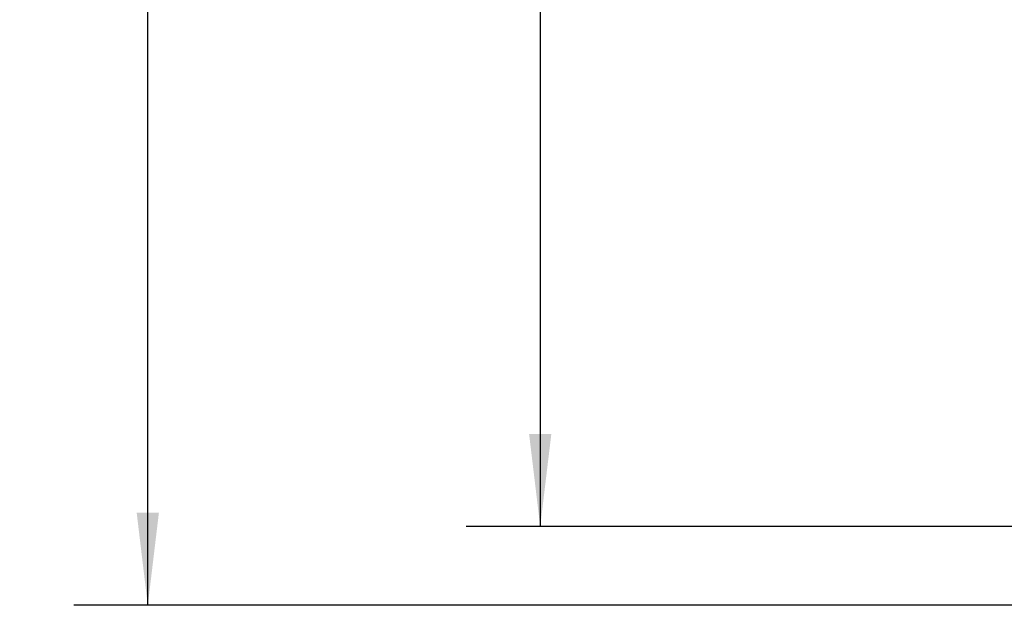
# Model space of a CAD drawing. Header units: millimetres. Extents: x -8 to 420, y 0 to 297.
# Tile 37 of 77: x 244 to 271, y 135 to 151. Entities that reach past the tile are written whole.
import ezdxf

# ---------------------------------------------------------------- set-up
doc = ezdxf.new("R2010")
doc.units = ezdxf.units.MM
doc.layers.add('10', color=7, linetype='Continuous')
doc.styles.add('SLDTEXTSTYLE2', font='TXT', dxfattribs={"width": 0.7})
doc.dimstyles.new('SLDDIMSTYLE1', dxfattribs={"dimtxt": 2.645833, "dimasz": 2.5, "dimexe": 0, "dimexo": 0.0625, "dimgap": 0.661458, "dimtad": 2, "dimlfac": 2, "dimrnd": 1e-09, "dimzin": 4, "dimdsep": 46, "dimtxsty": 'SLDTEXTSTYLE2', "dimblk1": 'NONE', "dimblk2": 'NONE', "dimsah": 1, "dimcen": 0.09, "dimadec": 0, "dimazin": 1, "dimtfac": 1, "dimtofl": 0, "dimtmove": 0, "dimatfit": 3, "dimldrblk": 'NONE', "dimfxl": 1, "dimfrac": 2, "dimtolj": 1, "dimtzin": 12, "dimarcsym": 0})

# ---------------------------------------------------------------- blocks, each defined once
blk = doc.blocks.new('_D_1')
at = {"layer": '10'}
for p, q in [((284.928, 222.24), (256.075, 222.24)), ((258.075, 222.24), (258.075, 137.59)), ((284.928, 137.59), (256.075, 137.59))]:
    blk.add_line(p, q, dxfattribs=at)
for points in [[(258.075, 222.24), (257.775, 219.74), (258.375, 219.74)], [(258.075, 137.59), (258.375, 140.09), (257.775, 140.09)]]:
    blk.add_solid(points, dxfattribs=at)
at = {"layer": '10', "insert": (254.664, 177.323), "char_height": 2.6458, "attachment_point": 1, "rotation": 90, "style": 'SLDTEXTSTYLE2'}
blk.add_mtext('169.30', dxfattribs=at)
blk = doc.blocks.new('_NONE')
blk = doc.blocks.new('_D_2')
at = {"layer": '10'}
for p, q in [((280.49, 224.415), (245.483, 224.415)), ((247.483, 135.465), (247.483, 224.415)), ((280.49, 135.465), (245.483, 135.465))]:
    blk.add_line(p, q, dxfattribs=at)
for points in [[(247.483, 224.415), (247.183, 221.915), (247.783, 221.915)], [(247.483, 135.465), (247.783, 137.965), (247.183, 137.965)]]:
    blk.add_solid(points, dxfattribs=at)
at = {"layer": '10', "insert": (244.072, 177.323), "char_height": 2.6458, "attachment_point": 1, "rotation": 90, "style": 'SLDTEXTSTYLE2'}
blk.add_mtext('177.90', dxfattribs=at)

msp = doc.modelspace()

# ---------------------------------------------------------------- dimensions: what is measured, and where the dimension line sits
at = {"layer": '10'}
for base, p1, p2, picture, middle in [((247.4829, 135.4652), (280.49, 224.4152), (280.49, 135.4652), '_D_2', (247.4829, 181.0276)), ((258.0746, 222.2402), (284.9277, 137.5902), (284.9277, 222.2402), '_D_1', (258.0746, 181.0276))]:
    dim = msp.add_linear_dim(base=base, p1=p1, p2=p2, angle=90, dimstyle='SLDDIMSTYLE1', dxfattribs=at)
    dim.commit()
    dim.dimension.update_dxf_attribs({"geometry": picture, "text_midpoint": middle, "dimtype": 160})

doc.saveas('drawing.dxf')
